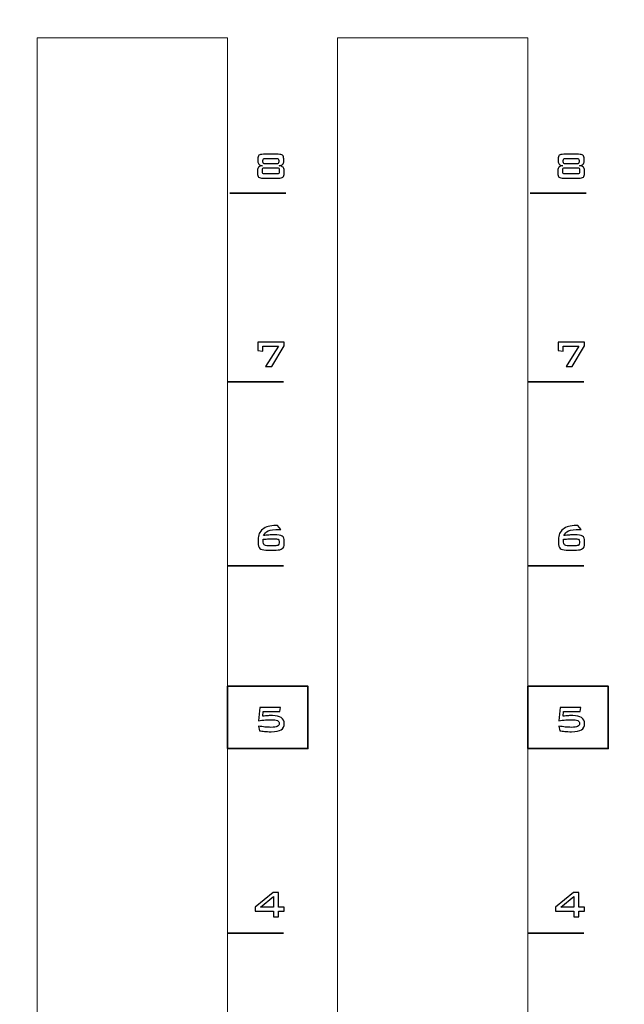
# Model space of a CAD drawing. Header units: millimetres. Extents: x 94562 to 148959, y -25377 to 3008.
# Tile 27 of 187: x 99118 to 99164, y -21980 to -21905. Entities that reach past the tile are written whole.
import ezdxf

# ---------------------------------------------------------------- set-up
doc = ezdxf.new("R2010")
doc.units = ezdxf.units.MM
doc.layers.add('tt_symbole', color=40, linetype='Continuous')

msp = doc.modelspace()

# ---------------------------------------------------------------- linework, layer by layer
at = {"layer": 'tt_symbole', "lineweight": 5}
for points, knots in [([(98937.302, -21884.08), (98937.302, -21884.08), (98939.302, -21882.08), (98939.302, -21882.08), (98939.302, -21882.08), (98939.302, -21882.08), (98955.802, -21882.08), (98955.802, -21882.08), (98955.802, -21882.08), (98955.802, -21882.08), (98955.802, -21881.705), (98955.802, -21881.705), (98955.802, -21881.705), (98955.802, -21880.261), (98956.984, -21879.08), (98958.427, -21879.08), (98958.427, -21879.08), (98958.427, -21879.08), (99398.177, -21879.08), (99398.177, -21879.08), (99398.177, -21879.08), (99399.621, -21879.08), (99400.802, -21880.261), (99400.802, -21881.705), (99400.802, -21881.705), (99400.802, -21881.705), (99400.802, -21882.08), (99400.802, -21882.08), (99400.802, -21882.08), (99400.802, -21882.08), (99417.302, -21882.08), (99417.302, -21882.08), (99417.302, -21882.08), (99417.302, -21882.08), (99419.302, -21884.08), (99419.302, -21884.08), (99419.302, -21884.08), (99419.302, -21884.08), (99419.302, -22049.08), (99419.302, -22049.08), (99419.302, -22049.08), (99419.302, -22049.08), (99417.302, -22051.08), (99417.302, -22051.08), (99417.302, -22051.08), (99417.302, -22051.08), (99400.802, -22051.08), (99400.802, -22051.08), (99400.802, -22051.08), (99400.802, -22051.08), (99400.802, -22051.455), (99400.802, -22051.455), (99400.802, -22051.455), (99400.802, -22052.899), (99399.621, -22054.08), (99398.177, -22054.08), (99398.177, -22054.08), (99398.177, -22054.08), (99397.802, -22054.08), (99397.802, -22054.08), (99397.802, -22054.08), (99397.802, -22054.08), (99397.802, -22055.08), (99397.802, -22055.08), (99397.802, -22055.08), (99397.802, -22055.08), (98958.802, -22055.08), (98958.802, -22055.08), (98958.802, -22055.08), (98958.802, -22055.08), (98958.802, -22054.08), (98958.802, -22054.08), (98958.802, -22054.08), (98958.802, -22054.08), (98958.427, -22054.08), (98958.427, -22054.08), (98958.427, -22054.08), (98956.984, -22054.08), (98955.802, -22052.899), (98955.802, -22051.455), (98955.802, -22051.455), (98955.802, -22051.455), (98955.802, -22051.08), (98955.802, -22051.08), (98955.802, -22051.08), (98955.802, -22051.08), (98939.302, -22051.08), (98939.302, -22051.08), (98939.302, -22051.08), (98939.302, -22051.08), (98937.302, -22049.08), (98937.302, -22049.08), (98937.302, -22049.08), (98937.302, -22049.08), (98937.302, -21884.08), (98937.302, -21884.08)], [0, 0, 0, 0, 0.041667, 0.041667, 0.041667, 0.041667, 0.083333, 0.083333, 0.083333, 0.083333, 0.125, 0.125, 0.125, 0.125, 0.166667, 0.166667, 0.166667, 0.166667, 0.208333, 0.208333, 0.208333, 0.208333, 0.25, 0.25, 0.25, 0.25, 0.291667, 0.291667, 0.291667, 0.291667, 0.333333, 0.333333, 0.333333, 0.333333, 0.375, 0.375, 0.375, 0.375, 0.416667, 0.416667, 0.416667, 0.416667, 0.458333, 0.458333, 0.458333, 0.458333, 0.5, 0.5, 0.5, 0.5, 0.541667, 0.541667, 0.541667, 0.541667, 0.583333, 0.583333, 0.583333, 0.583333, 0.625, 0.625, 0.625, 0.625, 0.666667, 0.666667, 0.666667, 0.666667, 0.708333, 0.708333, 0.708333, 0.708333, 0.75, 0.75, 0.75, 0.75, 0.791667, 0.791667, 0.791667, 0.791667, 0.833333, 0.833333, 0.833333, 0.833333, 0.875, 0.875, 0.875, 0.875, 0.916667, 0.916667, 0.916667, 0.916667, 0.958333, 0.958333, 0.958333, 0.958333, 1, 1, 1, 1]), ([(99119.462, -21906.48), (99119.462, -21906.48), (99133.962, -21906.48), (99133.962, -21906.48), (99133.962, -21906.48), (99133.962, -21906.48), (99133.962, -22025.48), (99133.962, -22025.48), (99133.962, -22025.48), (99133.962, -22025.48), (99119.462, -22025.48), (99119.462, -22025.48), (99119.462, -22025.48), (99119.462, -22025.48), (99119.462, -21906.48), (99119.462, -21906.48)], [0, 0, 0, 0, 0.25, 0.25, 0.25, 0.25, 0.5, 0.5, 0.5, 0.5, 0.75, 0.75, 0.75, 0.75, 1, 1, 1, 1]), ([(99142.322, -21906.48), (99142.322, -21906.48), (99156.822, -21906.48), (99156.822, -21906.48), (99156.822, -21906.48), (99156.822, -21906.48), (99156.822, -22025.48), (99156.822, -22025.48), (99156.822, -22025.48), (99156.822, -22025.48), (99142.322, -22025.48), (99142.322, -22025.48), (99142.322, -22025.48), (99142.322, -22025.48), (99142.322, -21906.48), (99142.322, -21906.48)], [0, 0, 0, 0, 0.25, 0.25, 0.25, 0.25, 0.5, 0.5, 0.5, 0.5, 0.75, 0.75, 0.75, 0.75, 1, 1, 1, 1])]:
    msp.add_open_spline(points, degree=3, knots=knots, dxfattribs=at)
at = {"layer": 'tt_symbole'}
for points, knots in [([(99137.819, -21915.343), (99137.983, -21915.343), (99138.094, -21915.369), (99138.151, -21915.419), (99138.151, -21915.419), (99138.208, -21915.47), (99138.236, -21915.563), (99138.236, -21915.7), (99138.236, -21915.7), (99138.236, -21915.7), (99138.236, -21915.865), (99138.236, -21915.865), (99138.236, -21915.865), (99138.236, -21915.971), (99138.21, -21916.05), (99138.159, -21916.103), (99138.159, -21916.103), (99138.107, -21916.156), (99138.016, -21916.194), (99137.886, -21916.218), (99137.886, -21916.218), (99138.021, -21916.233), (99138.12, -21916.27), (99138.183, -21916.329), (99138.183, -21916.329), (99138.246, -21916.387), (99138.277, -21916.472), (99138.277, -21916.582), (99138.277, -21916.582), (99138.277, -21916.582), (99138.277, -21916.773), (99138.277, -21916.773), (99138.277, -21916.773), (99138.277, -21916.921), (99138.245, -21917.024), (99138.18, -21917.08), (99138.18, -21917.08), (99138.115, -21917.136), (99138, -21917.164), (99137.833, -21917.164), (99137.833, -21917.164), (99137.833, -21917.164), (99136.67, -21917.164), (99136.67, -21917.164), (99136.67, -21917.164), (99136.505, -21917.164), (99136.39, -21917.137), (99136.326, -21917.081), (99136.326, -21917.081), (99136.262, -21917.025), (99136.229, -21916.923), (99136.229, -21916.773), (99136.229, -21916.773), (99136.229, -21916.773), (99136.229, -21916.582), (99136.229, -21916.582), (99136.229, -21916.582), (99136.229, -21916.473), (99136.261, -21916.389), (99136.324, -21916.329), (99136.324, -21916.329), (99136.387, -21916.271), (99136.485, -21916.233), (99136.617, -21916.218), (99136.617, -21916.218), (99136.488, -21916.193), (99136.398, -21916.154), (99136.345, -21916.101), (99136.345, -21916.101), (99136.293, -21916.048), (99136.267, -21915.97), (99136.267, -21915.865), (99136.267, -21915.865), (99136.267, -21915.865), (99136.267, -21915.7), (99136.267, -21915.7), (99136.267, -21915.7), (99136.267, -21915.563), (99136.295, -21915.47), (99136.352, -21915.419), (99136.352, -21915.419), (99136.409, -21915.369), (99136.52, -21915.343), (99136.684, -21915.343), (99136.684, -21915.343), (99136.684, -21915.343), (99137.819, -21915.343), (99137.819, -21915.343)], [0, 0, 0, 0, 0.045455, 0.045455, 0.045455, 0.045455, 0.090909, 0.090909, 0.090909, 0.090909, 0.136364, 0.136364, 0.136364, 0.136364, 0.181818, 0.181818, 0.181818, 0.181818, 0.227273, 0.227273, 0.227273, 0.227273, 0.272727, 0.272727, 0.272727, 0.272727, 0.318182, 0.318182, 0.318182, 0.318182, 0.363636, 0.363636, 0.363636, 0.363636, 0.409091, 0.409091, 0.409091, 0.409091, 0.454545, 0.454545, 0.454545, 0.454545, 0.5, 0.5, 0.5, 0.5, 0.545455, 0.545455, 0.545455, 0.545455, 0.590909, 0.590909, 0.590909, 0.590909, 0.636364, 0.636364, 0.636364, 0.636364, 0.681818, 0.681818, 0.681818, 0.681818, 0.727273, 0.727273, 0.727273, 0.727273, 0.772727, 0.772727, 0.772727, 0.772727, 0.818182, 0.818182, 0.818182, 0.818182, 0.863636, 0.863636, 0.863636, 0.863636, 0.909091, 0.909091, 0.909091, 0.909091, 0.954545, 0.954545, 0.954545, 0.954545, 1, 1, 1, 1]), ([(99137.678, -21915.653), (99137.678, -21915.653), (99136.829, -21915.653), (99136.829, -21915.653), (99136.829, -21915.653), (99136.759, -21915.653), (99136.712, -21915.664), (99136.687, -21915.687), (99136.687, -21915.687), (99136.663, -21915.709), (99136.651, -21915.754), (99136.651, -21915.82), (99136.651, -21915.82), (99136.651, -21915.82), (99136.651, -21915.912), (99136.651, -21915.912), (99136.651, -21915.912), (99136.651, -21915.977), (99136.663, -21916.021), (99136.687, -21916.044), (99136.687, -21916.044), (99136.712, -21916.066), (99136.759, -21916.077), (99136.829, -21916.077), (99136.829, -21916.077), (99136.829, -21916.077), (99137.678, -21916.077), (99137.678, -21916.077), (99137.678, -21916.077), (99137.747, -21916.077), (99137.793, -21916.066), (99137.817, -21916.044), (99137.817, -21916.044), (99137.84, -21916.022), (99137.852, -21915.978), (99137.852, -21915.912), (99137.852, -21915.912), (99137.852, -21915.912), (99137.852, -21915.82), (99137.852, -21915.82), (99137.852, -21915.82), (99137.852, -21915.753), (99137.84, -21915.708), (99137.817, -21915.686), (99137.817, -21915.686), (99137.793, -21915.664), (99137.747, -21915.653), (99137.678, -21915.653)], [0, 0, 0, 0, 0.083333, 0.083333, 0.083333, 0.083333, 0.166667, 0.166667, 0.166667, 0.166667, 0.25, 0.25, 0.25, 0.25, 0.333333, 0.333333, 0.333333, 0.333333, 0.416667, 0.416667, 0.416667, 0.416667, 0.5, 0.5, 0.5, 0.5, 0.583333, 0.583333, 0.583333, 0.583333, 0.666667, 0.666667, 0.666667, 0.666667, 0.75, 0.75, 0.75, 0.75, 0.833333, 0.833333, 0.833333, 0.833333, 0.916667, 0.916667, 0.916667, 0.916667, 1, 1, 1, 1]), ([(99160.679, -21915.343), (99160.843, -21915.343), (99160.954, -21915.369), (99161.011, -21915.419), (99161.011, -21915.419), (99161.068, -21915.47), (99161.096, -21915.563), (99161.096, -21915.7), (99161.096, -21915.7), (99161.096, -21915.7), (99161.096, -21915.865), (99161.096, -21915.865), (99161.096, -21915.865), (99161.096, -21915.971), (99161.07, -21916.05), (99161.019, -21916.103), (99161.019, -21916.103), (99160.967, -21916.156), (99160.876, -21916.194), (99160.746, -21916.218), (99160.746, -21916.218), (99160.881, -21916.233), (99160.98, -21916.27), (99161.043, -21916.329), (99161.043, -21916.329), (99161.106, -21916.387), (99161.137, -21916.472), (99161.137, -21916.582), (99161.137, -21916.582), (99161.137, -21916.582), (99161.137, -21916.773), (99161.137, -21916.773), (99161.137, -21916.773), (99161.137, -21916.921), (99161.105, -21917.024), (99161.04, -21917.08), (99161.04, -21917.08), (99160.975, -21917.136), (99160.86, -21917.164), (99160.693, -21917.164), (99160.693, -21917.164), (99160.693, -21917.164), (99159.53, -21917.164), (99159.53, -21917.164), (99159.53, -21917.164), (99159.365, -21917.164), (99159.25, -21917.137), (99159.186, -21917.081), (99159.186, -21917.081), (99159.122, -21917.025), (99159.089, -21916.923), (99159.089, -21916.773), (99159.089, -21916.773), (99159.089, -21916.773), (99159.089, -21916.582), (99159.089, -21916.582), (99159.089, -21916.582), (99159.089, -21916.473), (99159.121, -21916.389), (99159.184, -21916.329), (99159.184, -21916.329), (99159.247, -21916.271), (99159.345, -21916.233), (99159.477, -21916.218), (99159.477, -21916.218), (99159.348, -21916.193), (99159.258, -21916.154), (99159.205, -21916.101), (99159.205, -21916.101), (99159.153, -21916.048), (99159.127, -21915.97), (99159.127, -21915.865), (99159.127, -21915.865), (99159.127, -21915.865), (99159.127, -21915.7), (99159.127, -21915.7), (99159.127, -21915.7), (99159.127, -21915.563), (99159.155, -21915.47), (99159.212, -21915.419), (99159.212, -21915.419), (99159.269, -21915.369), (99159.38, -21915.343), (99159.544, -21915.343), (99159.544, -21915.343), (99159.544, -21915.343), (99160.679, -21915.343), (99160.679, -21915.343)], [0, 0, 0, 0, 0.045455, 0.045455, 0.045455, 0.045455, 0.090909, 0.090909, 0.090909, 0.090909, 0.136364, 0.136364, 0.136364, 0.136364, 0.181818, 0.181818, 0.181818, 0.181818, 0.227273, 0.227273, 0.227273, 0.227273, 0.272727, 0.272727, 0.272727, 0.272727, 0.318182, 0.318182, 0.318182, 0.318182, 0.363636, 0.363636, 0.363636, 0.363636, 0.409091, 0.409091, 0.409091, 0.409091, 0.454545, 0.454545, 0.454545, 0.454545, 0.5, 0.5, 0.5, 0.5, 0.545455, 0.545455, 0.545455, 0.545455, 0.590909, 0.590909, 0.590909, 0.590909, 0.636364, 0.636364, 0.636364, 0.636364, 0.681818, 0.681818, 0.681818, 0.681818, 0.727273, 0.727273, 0.727273, 0.727273, 0.772727, 0.772727, 0.772727, 0.772727, 0.818182, 0.818182, 0.818182, 0.818182, 0.863636, 0.863636, 0.863636, 0.863636, 0.909091, 0.909091, 0.909091, 0.909091, 0.954545, 0.954545, 0.954545, 0.954545, 1, 1, 1, 1]), ([(99160.538, -21915.653), (99160.538, -21915.653), (99159.689, -21915.653), (99159.689, -21915.653), (99159.689, -21915.653), (99159.619, -21915.653), (99159.572, -21915.664), (99159.547, -21915.687), (99159.547, -21915.687), (99159.523, -21915.709), (99159.511, -21915.754), (99159.511, -21915.82), (99159.511, -21915.82), (99159.511, -21915.82), (99159.511, -21915.912), (99159.511, -21915.912), (99159.511, -21915.912), (99159.511, -21915.977), (99159.523, -21916.021), (99159.547, -21916.044), (99159.547, -21916.044), (99159.572, -21916.066), (99159.619, -21916.077), (99159.689, -21916.077), (99159.689, -21916.077), (99159.689, -21916.077), (99160.538, -21916.077), (99160.538, -21916.077), (99160.538, -21916.077), (99160.607, -21916.077), (99160.653, -21916.066), (99160.677, -21916.044), (99160.677, -21916.044), (99160.7, -21916.022), (99160.712, -21915.978), (99160.712, -21915.912), (99160.712, -21915.912), (99160.712, -21915.912), (99160.712, -21915.82), (99160.712, -21915.82), (99160.712, -21915.82), (99160.712, -21915.753), (99160.7, -21915.708), (99160.677, -21915.686), (99160.677, -21915.686), (99160.653, -21915.664), (99160.607, -21915.653), (99160.538, -21915.653)], [0, 0, 0, 0, 0.083333, 0.083333, 0.083333, 0.083333, 0.166667, 0.166667, 0.166667, 0.166667, 0.25, 0.25, 0.25, 0.25, 0.333333, 0.333333, 0.333333, 0.333333, 0.416667, 0.416667, 0.416667, 0.416667, 0.5, 0.5, 0.5, 0.5, 0.583333, 0.583333, 0.583333, 0.583333, 0.666667, 0.666667, 0.666667, 0.666667, 0.75, 0.75, 0.75, 0.75, 0.833333, 0.833333, 0.833333, 0.833333, 0.916667, 0.916667, 0.916667, 0.916667, 1, 1, 1, 1]), ([(99137.718, -21916.373), (99137.718, -21916.373), (99136.786, -21916.373), (99136.786, -21916.373), (99136.786, -21916.373), (99136.717, -21916.373), (99136.671, -21916.385), (99136.648, -21916.406), (99136.648, -21916.406), (99136.625, -21916.428), (99136.613, -21916.473), (99136.613, -21916.54), (99136.613, -21916.54), (99136.613, -21916.54), (99136.613, -21916.673), (99136.613, -21916.673), (99136.613, -21916.673), (99136.613, -21916.74), (99136.625, -21916.784), (99136.646, -21916.805), (99136.646, -21916.805), (99136.668, -21916.826), (99136.714, -21916.837), (99136.786, -21916.837), (99136.786, -21916.837), (99136.786, -21916.837), (99137.718, -21916.837), (99137.718, -21916.837), (99137.718, -21916.837), (99137.788, -21916.837), (99137.834, -21916.826), (99137.856, -21916.805), (99137.856, -21916.805), (99137.879, -21916.784), (99137.89, -21916.74), (99137.89, -21916.673), (99137.89, -21916.673), (99137.89, -21916.673), (99137.89, -21916.54), (99137.89, -21916.54), (99137.89, -21916.54), (99137.89, -21916.473), (99137.878, -21916.428), (99137.855, -21916.406), (99137.855, -21916.406), (99137.832, -21916.385), (99137.786, -21916.373), (99137.718, -21916.373)], [0, 0, 0, 0, 0.083333, 0.083333, 0.083333, 0.083333, 0.166667, 0.166667, 0.166667, 0.166667, 0.25, 0.25, 0.25, 0.25, 0.333333, 0.333333, 0.333333, 0.333333, 0.416667, 0.416667, 0.416667, 0.416667, 0.5, 0.5, 0.5, 0.5, 0.583333, 0.583333, 0.583333, 0.583333, 0.666667, 0.666667, 0.666667, 0.666667, 0.75, 0.75, 0.75, 0.75, 0.833333, 0.833333, 0.833333, 0.833333, 0.916667, 0.916667, 0.916667, 0.916667, 1, 1, 1, 1]), ([(99160.578, -21916.373), (99160.578, -21916.373), (99159.646, -21916.373), (99159.646, -21916.373), (99159.646, -21916.373), (99159.577, -21916.373), (99159.531, -21916.385), (99159.508, -21916.406), (99159.508, -21916.406), (99159.485, -21916.428), (99159.473, -21916.473), (99159.473, -21916.54), (99159.473, -21916.54), (99159.473, -21916.54), (99159.473, -21916.673), (99159.473, -21916.673), (99159.473, -21916.673), (99159.473, -21916.74), (99159.485, -21916.784), (99159.506, -21916.805), (99159.506, -21916.805), (99159.528, -21916.826), (99159.574, -21916.837), (99159.646, -21916.837), (99159.646, -21916.837), (99159.646, -21916.837), (99160.578, -21916.837), (99160.578, -21916.837), (99160.578, -21916.837), (99160.648, -21916.837), (99160.694, -21916.826), (99160.716, -21916.805), (99160.716, -21916.805), (99160.739, -21916.784), (99160.75, -21916.74), (99160.75, -21916.673), (99160.75, -21916.673), (99160.75, -21916.673), (99160.75, -21916.54), (99160.75, -21916.54), (99160.75, -21916.54), (99160.75, -21916.473), (99160.738, -21916.428), (99160.715, -21916.406), (99160.715, -21916.406), (99160.692, -21916.385), (99160.646, -21916.373), (99160.578, -21916.373)], [0, 0, 0, 0, 0.083333, 0.083333, 0.083333, 0.083333, 0.166667, 0.166667, 0.166667, 0.166667, 0.25, 0.25, 0.25, 0.25, 0.333333, 0.333333, 0.333333, 0.333333, 0.416667, 0.416667, 0.416667, 0.416667, 0.5, 0.5, 0.5, 0.5, 0.583333, 0.583333, 0.583333, 0.583333, 0.666667, 0.666667, 0.666667, 0.666667, 0.75, 0.75, 0.75, 0.75, 0.833333, 0.833333, 0.833333, 0.833333, 0.916667, 0.916667, 0.916667, 0.916667, 1, 1, 1, 1]), ([(99136.861, -21931.494), (99136.861, -21931.494), (99137.843, -21929.951), (99137.843, -21929.951), (99137.843, -21929.951), (99137.843, -21929.951), (99136.639, -21929.951), (99136.639, -21929.951), (99136.639, -21929.951), (99136.639, -21929.951), (99136.639, -21930.344), (99136.639, -21930.344), (99136.639, -21930.344), (99136.639, -21930.344), (99136.255, -21930.277), (99136.255, -21930.277), (99136.255, -21930.277), (99136.255, -21930.277), (99136.255, -21929.641), (99136.255, -21929.641), (99136.255, -21929.641), (99136.255, -21929.641), (99138.277, -21929.641), (99138.277, -21929.641), (99138.277, -21929.641), (99138.277, -21929.641), (99138.277, -21929.934), (99138.277, -21929.934), (99138.277, -21929.934), (99138.277, -21929.934), (99137.325, -21931.494), (99137.325, -21931.494), (99137.325, -21931.494), (99137.325, -21931.494), (99136.861, -21931.494), (99136.861, -21931.494)], [0, 0, 0, 0, 0.111111, 0.111111, 0.111111, 0.111111, 0.222222, 0.222222, 0.222222, 0.222222, 0.333333, 0.333333, 0.333333, 0.333333, 0.444444, 0.444444, 0.444444, 0.444444, 0.555556, 0.555556, 0.555556, 0.555556, 0.666667, 0.666667, 0.666667, 0.666667, 0.777778, 0.777778, 0.777778, 0.777778, 0.888889, 0.888889, 0.888889, 0.888889, 1, 1, 1, 1]), ([(99159.721, -21931.494), (99159.721, -21931.494), (99160.703, -21929.951), (99160.703, -21929.951), (99160.703, -21929.951), (99160.703, -21929.951), (99159.499, -21929.951), (99159.499, -21929.951), (99159.499, -21929.951), (99159.499, -21929.951), (99159.499, -21930.344), (99159.499, -21930.344), (99159.499, -21930.344), (99159.499, -21930.344), (99159.115, -21930.277), (99159.115, -21930.277), (99159.115, -21930.277), (99159.115, -21930.277), (99159.115, -21929.641), (99159.115, -21929.641), (99159.115, -21929.641), (99159.115, -21929.641), (99161.137, -21929.641), (99161.137, -21929.641), (99161.137, -21929.641), (99161.137, -21929.641), (99161.137, -21929.934), (99161.137, -21929.934), (99161.137, -21929.934), (99161.137, -21929.934), (99160.185, -21931.494), (99160.185, -21931.494), (99160.185, -21931.494), (99160.185, -21931.494), (99159.721, -21931.494), (99159.721, -21931.494)], [0, 0, 0, 0, 0.111111, 0.111111, 0.111111, 0.111111, 0.222222, 0.222222, 0.222222, 0.222222, 0.333333, 0.333333, 0.333333, 0.333333, 0.444444, 0.444444, 0.444444, 0.444444, 0.555556, 0.555556, 0.555556, 0.555556, 0.666667, 0.666667, 0.666667, 0.666667, 0.777778, 0.777778, 0.777778, 0.777778, 0.888889, 0.888889, 0.888889, 0.888889, 1, 1, 1, 1]), ([(99136.704, -21944.388), (99136.843, -21944.368), (99136.98, -21944.352), (99137.114, -21944.341), (99137.114, -21944.341), (99137.247, -21944.33), (99137.379, -21944.325), (99137.509, -21944.325), (99137.509, -21944.325), (99137.803, -21944.325), (99138.004, -21944.359), (99138.114, -21944.427), (99138.114, -21944.427), (99138.223, -21944.496), (99138.277, -21944.618), (99138.277, -21944.795), (99138.277, -21944.795), (99138.277, -21944.795), (99138.277, -21945.042), (99138.277, -21945.042), (99138.277, -21945.042), (99138.277, -21945.193), (99138.227, -21945.305), (99138.126, -21945.377), (99138.126, -21945.377), (99138.024, -21945.45), (99137.867, -21945.486), (99137.654, -21945.486), (99137.654, -21945.486), (99137.654, -21945.486), (99136.884, -21945.486), (99136.884, -21945.486), (99136.884, -21945.486), (99136.654, -21945.486), (99136.496, -21945.446), (99136.412, -21945.366), (99136.412, -21945.366), (99136.326, -21945.285), (99136.284, -21945.138), (99136.284, -21944.925), (99136.284, -21944.925), (99136.284, -21944.925), (99136.284, -21944.685), (99136.284, -21944.685), (99136.284, -21944.685), (99136.284, -21944.346), (99136.402, -21944.084), (99136.636, -21943.899), (99136.636, -21943.899), (99136.871, -21943.713), (99137.202, -21943.62), (99137.63, -21943.62), (99137.63, -21943.62), (99137.646, -21943.62), (99137.663, -21943.62), (99137.682, -21943.621), (99137.682, -21943.621), (99137.701, -21943.622), (99137.727, -21943.624), (99137.759, -21943.627), (99137.759, -21943.627), (99137.759, -21943.627), (99138.01, -21943.92), (99138.01, -21943.92), (99138.01, -21943.92), (99138.01, -21943.92), (99137.893, -21943.92), (99137.893, -21943.92), (99137.893, -21943.92), (99137.506, -21943.92), (99137.227, -21943.956), (99137.054, -21944.026), (99137.054, -21944.026), (99136.882, -21944.097), (99136.766, -21944.218), (99136.704, -21944.388)], [0, 0, 0, 0, 0.052632, 0.052632, 0.052632, 0.052632, 0.105263, 0.105263, 0.105263, 0.105263, 0.157895, 0.157895, 0.157895, 0.157895, 0.210526, 0.210526, 0.210526, 0.210526, 0.263158, 0.263158, 0.263158, 0.263158, 0.315789, 0.315789, 0.315789, 0.315789, 0.368421, 0.368421, 0.368421, 0.368421, 0.421053, 0.421053, 0.421053, 0.421053, 0.473684, 0.473684, 0.473684, 0.473684, 0.526316, 0.526316, 0.526316, 0.526316, 0.578947, 0.578947, 0.578947, 0.578947, 0.631579, 0.631579, 0.631579, 0.631579, 0.684211, 0.684211, 0.684211, 0.684211, 0.736842, 0.736842, 0.736842, 0.736842, 0.789474, 0.789474, 0.789474, 0.789474, 0.842105, 0.842105, 0.842105, 0.842105, 0.894737, 0.894737, 0.894737, 0.894737, 0.947368, 0.947368, 0.947368, 0.947368, 1, 1, 1, 1]), ([(99159.564, -21944.388), (99159.703, -21944.368), (99159.84, -21944.352), (99159.974, -21944.341), (99159.974, -21944.341), (99160.107, -21944.33), (99160.239, -21944.325), (99160.369, -21944.325), (99160.369, -21944.325), (99160.663, -21944.325), (99160.864, -21944.359), (99160.974, -21944.427), (99160.974, -21944.427), (99161.083, -21944.496), (99161.137, -21944.618), (99161.137, -21944.795), (99161.137, -21944.795), (99161.137, -21944.795), (99161.137, -21945.042), (99161.137, -21945.042), (99161.137, -21945.042), (99161.137, -21945.193), (99161.087, -21945.305), (99160.986, -21945.377), (99160.986, -21945.377), (99160.884, -21945.45), (99160.727, -21945.486), (99160.514, -21945.486), (99160.514, -21945.486), (99160.514, -21945.486), (99159.744, -21945.486), (99159.744, -21945.486), (99159.744, -21945.486), (99159.514, -21945.486), (99159.356, -21945.446), (99159.272, -21945.366), (99159.272, -21945.366), (99159.186, -21945.285), (99159.144, -21945.138), (99159.144, -21944.925), (99159.144, -21944.925), (99159.144, -21944.925), (99159.144, -21944.685), (99159.144, -21944.685), (99159.144, -21944.685), (99159.144, -21944.346), (99159.262, -21944.084), (99159.496, -21943.899), (99159.496, -21943.899), (99159.731, -21943.713), (99160.062, -21943.62), (99160.49, -21943.62), (99160.49, -21943.62), (99160.506, -21943.62), (99160.523, -21943.62), (99160.542, -21943.621), (99160.542, -21943.621), (99160.561, -21943.622), (99160.587, -21943.624), (99160.619, -21943.627), (99160.619, -21943.627), (99160.619, -21943.627), (99160.87, -21943.92), (99160.87, -21943.92), (99160.87, -21943.92), (99160.87, -21943.92), (99160.753, -21943.92), (99160.753, -21943.92), (99160.753, -21943.92), (99160.366, -21943.92), (99160.087, -21943.956), (99159.914, -21944.026), (99159.914, -21944.026), (99159.742, -21944.097), (99159.626, -21944.218), (99159.564, -21944.388)], [0, 0, 0, 0, 0.052632, 0.052632, 0.052632, 0.052632, 0.105263, 0.105263, 0.105263, 0.105263, 0.157895, 0.157895, 0.157895, 0.157895, 0.210526, 0.210526, 0.210526, 0.210526, 0.263158, 0.263158, 0.263158, 0.263158, 0.315789, 0.315789, 0.315789, 0.315789, 0.368421, 0.368421, 0.368421, 0.368421, 0.421053, 0.421053, 0.421053, 0.421053, 0.473684, 0.473684, 0.473684, 0.473684, 0.526316, 0.526316, 0.526316, 0.526316, 0.578947, 0.578947, 0.578947, 0.578947, 0.631579, 0.631579, 0.631579, 0.631579, 0.684211, 0.684211, 0.684211, 0.684211, 0.736842, 0.736842, 0.736842, 0.736842, 0.789474, 0.789474, 0.789474, 0.789474, 0.842105, 0.842105, 0.842105, 0.842105, 0.894737, 0.894737, 0.894737, 0.894737, 0.947368, 0.947368, 0.947368, 0.947368, 1, 1, 1, 1]), ([(99136.68, -21944.664), (99136.678, -21944.679), (99136.676, -21944.694), (99136.675, -21944.709), (99136.675, -21944.709), (99136.674, -21944.724), (99136.673, -21944.744), (99136.673, -21944.769), (99136.673, -21944.769), (99136.673, -21944.945), (99136.697, -21945.054), (99136.743, -21945.096), (99136.743, -21945.096), (99136.79, -21945.137), (99136.892, -21945.159), (99137.051, -21945.159), (99137.051, -21945.159), (99137.051, -21945.159), (99137.559, -21945.159), (99137.559, -21945.159), (99137.559, -21945.159), (99137.684, -21945.159), (99137.77, -21945.143), (99137.818, -21945.112), (99137.818, -21945.112), (99137.866, -21945.081), (99137.89, -21945.024), (99137.89, -21944.94), (99137.89, -21944.94), (99137.89, -21944.94), (99137.89, -21944.84), (99137.89, -21944.84), (99137.89, -21944.84), (99137.89, -21944.755), (99137.863, -21944.697), (99137.81, -21944.667), (99137.81, -21944.667), (99137.756, -21944.636), (99137.649, -21944.621), (99137.488, -21944.621), (99137.488, -21944.621), (99137.359, -21944.621), (99137.226, -21944.625), (99137.091, -21944.632), (99137.091, -21944.632), (99136.956, -21944.64), (99136.819, -21944.651), (99136.68, -21944.664)], [0, 0, 0, 0, 0.083333, 0.083333, 0.083333, 0.083333, 0.166667, 0.166667, 0.166667, 0.166667, 0.25, 0.25, 0.25, 0.25, 0.333333, 0.333333, 0.333333, 0.333333, 0.416667, 0.416667, 0.416667, 0.416667, 0.5, 0.5, 0.5, 0.5, 0.583333, 0.583333, 0.583333, 0.583333, 0.666667, 0.666667, 0.666667, 0.666667, 0.75, 0.75, 0.75, 0.75, 0.833333, 0.833333, 0.833333, 0.833333, 0.916667, 0.916667, 0.916667, 0.916667, 1, 1, 1, 1]), ([(99159.54, -21944.664), (99159.538, -21944.679), (99159.536, -21944.694), (99159.535, -21944.709), (99159.535, -21944.709), (99159.534, -21944.724), (99159.533, -21944.744), (99159.533, -21944.769), (99159.533, -21944.769), (99159.533, -21944.945), (99159.557, -21945.054), (99159.603, -21945.096), (99159.603, -21945.096), (99159.65, -21945.137), (99159.752, -21945.159), (99159.911, -21945.159), (99159.911, -21945.159), (99159.911, -21945.159), (99160.419, -21945.159), (99160.419, -21945.159), (99160.419, -21945.159), (99160.544, -21945.159), (99160.63, -21945.143), (99160.678, -21945.112), (99160.678, -21945.112), (99160.726, -21945.081), (99160.75, -21945.024), (99160.75, -21944.94), (99160.75, -21944.94), (99160.75, -21944.94), (99160.75, -21944.84), (99160.75, -21944.84), (99160.75, -21944.84), (99160.75, -21944.755), (99160.723, -21944.697), (99160.67, -21944.667), (99160.67, -21944.667), (99160.616, -21944.636), (99160.509, -21944.621), (99160.348, -21944.621), (99160.348, -21944.621), (99160.219, -21944.621), (99160.086, -21944.625), (99159.951, -21944.632), (99159.951, -21944.632), (99159.816, -21944.64), (99159.679, -21944.651), (99159.54, -21944.664)], [0, 0, 0, 0, 0.083333, 0.083333, 0.083333, 0.083333, 0.166667, 0.166667, 0.166667, 0.166667, 0.25, 0.25, 0.25, 0.25, 0.333333, 0.333333, 0.333333, 0.333333, 0.416667, 0.416667, 0.416667, 0.416667, 0.5, 0.5, 0.5, 0.5, 0.583333, 0.583333, 0.583333, 0.583333, 0.666667, 0.666667, 0.666667, 0.666667, 0.75, 0.75, 0.75, 0.75, 0.833333, 0.833333, 0.833333, 0.833333, 0.916667, 0.916667, 0.916667, 0.916667, 1, 1, 1, 1]), ([(99136.305, -21958.485), (99136.305, -21958.485), (99136.408, -21957.476), (99136.408, -21957.476), (99136.408, -21957.476), (99136.408, -21957.476), (99137.981, -21957.476), (99137.981, -21957.476), (99137.981, -21957.476), (99137.981, -21957.476), (99137.95, -21957.786), (99137.95, -21957.786), (99137.95, -21957.786), (99137.95, -21957.786), (99136.679, -21957.786), (99136.679, -21957.786), (99136.679, -21957.786), (99136.679, -21957.786), (99136.637, -21958.139), (99136.637, -21958.139), (99136.637, -21958.139), (99136.793, -21958.123), (99136.931, -21958.111), (99137.05, -21958.105), (99137.05, -21958.105), (99137.168, -21958.098), (99137.277, -21958.094), (99137.375, -21958.094), (99137.375, -21958.094), (99137.675, -21958.094), (99137.901, -21958.145), (99138.051, -21958.248), (99138.051, -21958.248), (99138.202, -21958.351), (99138.277, -21958.505), (99138.277, -21958.711), (99138.277, -21958.711), (99138.277, -21958.924), (99138.198, -21959.08), (99138.04, -21959.176), (99138.04, -21959.176), (99137.883, -21959.273), (99137.627, -21959.321), (99137.275, -21959.321), (99137.275, -21959.321), (99137.09, -21959.321), (99136.923, -21959.314), (99136.774, -21959.302), (99136.774, -21959.302), (99136.626, -21959.289), (99136.499, -21959.271), (99136.396, -21959.247), (99136.396, -21959.247), (99136.396, -21959.247), (99136.305, -21958.895), (99136.305, -21958.895), (99136.305, -21958.895), (99136.483, -21958.927), (99136.65, -21958.951), (99136.808, -21958.966), (99136.808, -21958.966), (99136.967, -21958.982), (99137.118, -21958.99), (99137.264, -21958.99), (99137.264, -21958.99), (99137.493, -21958.99), (99137.653, -21958.967), (99137.747, -21958.922), (99137.747, -21958.922), (99137.84, -21958.876), (99137.886, -21958.8), (99137.886, -21958.693), (99137.886, -21958.693), (99137.886, -21958.592), (99137.841, -21958.52), (99137.75, -21958.476), (99137.75, -21958.476), (99137.659, -21958.433), (99137.506, -21958.411), (99137.29, -21958.411), (99137.29, -21958.411), (99137.152, -21958.411), (99137.001, -21958.418), (99136.836, -21958.43), (99136.836, -21958.43), (99136.67, -21958.443), (99136.493, -21958.461), (99136.305, -21958.485)], [0, 0, 0, 0, 0.045455, 0.045455, 0.045455, 0.045455, 0.090909, 0.090909, 0.090909, 0.090909, 0.136364, 0.136364, 0.136364, 0.136364, 0.181818, 0.181818, 0.181818, 0.181818, 0.227273, 0.227273, 0.227273, 0.227273, 0.272727, 0.272727, 0.272727, 0.272727, 0.318182, 0.318182, 0.318182, 0.318182, 0.363636, 0.363636, 0.363636, 0.363636, 0.409091, 0.409091, 0.409091, 0.409091, 0.454545, 0.454545, 0.454545, 0.454545, 0.5, 0.5, 0.5, 0.5, 0.545455, 0.545455, 0.545455, 0.545455, 0.590909, 0.590909, 0.590909, 0.590909, 0.636364, 0.636364, 0.636364, 0.636364, 0.681818, 0.681818, 0.681818, 0.681818, 0.727273, 0.727273, 0.727273, 0.727273, 0.772727, 0.772727, 0.772727, 0.772727, 0.818182, 0.818182, 0.818182, 0.818182, 0.863636, 0.863636, 0.863636, 0.863636, 0.909091, 0.909091, 0.909091, 0.909091, 0.954545, 0.954545, 0.954545, 0.954545, 1, 1, 1, 1]), ([(99159.165, -21958.485), (99159.165, -21958.485), (99159.268, -21957.476), (99159.268, -21957.476), (99159.268, -21957.476), (99159.268, -21957.476), (99160.841, -21957.476), (99160.841, -21957.476), (99160.841, -21957.476), (99160.841, -21957.476), (99160.81, -21957.786), (99160.81, -21957.786), (99160.81, -21957.786), (99160.81, -21957.786), (99159.539, -21957.786), (99159.539, -21957.786), (99159.539, -21957.786), (99159.539, -21957.786), (99159.497, -21958.139), (99159.497, -21958.139), (99159.497, -21958.139), (99159.653, -21958.123), (99159.791, -21958.111), (99159.91, -21958.105), (99159.91, -21958.105), (99160.028, -21958.098), (99160.137, -21958.094), (99160.235, -21958.094), (99160.235, -21958.094), (99160.535, -21958.094), (99160.761, -21958.145), (99160.911, -21958.248), (99160.911, -21958.248), (99161.062, -21958.351), (99161.137, -21958.505), (99161.137, -21958.711), (99161.137, -21958.711), (99161.137, -21958.924), (99161.058, -21959.08), (99160.9, -21959.176), (99160.9, -21959.176), (99160.743, -21959.273), (99160.487, -21959.321), (99160.135, -21959.321), (99160.135, -21959.321), (99159.95, -21959.321), (99159.783, -21959.314), (99159.634, -21959.302), (99159.634, -21959.302), (99159.486, -21959.289), (99159.359, -21959.271), (99159.256, -21959.247), (99159.256, -21959.247), (99159.256, -21959.247), (99159.165, -21958.895), (99159.165, -21958.895), (99159.165, -21958.895), (99159.343, -21958.927), (99159.51, -21958.951), (99159.668, -21958.966), (99159.668, -21958.966), (99159.827, -21958.982), (99159.978, -21958.99), (99160.124, -21958.99), (99160.124, -21958.99), (99160.353, -21958.99), (99160.513, -21958.967), (99160.607, -21958.922), (99160.607, -21958.922), (99160.7, -21958.876), (99160.746, -21958.8), (99160.746, -21958.693), (99160.746, -21958.693), (99160.746, -21958.592), (99160.701, -21958.52), (99160.61, -21958.476), (99160.61, -21958.476), (99160.519, -21958.433), (99160.366, -21958.411), (99160.15, -21958.411), (99160.15, -21958.411), (99160.012, -21958.411), (99159.861, -21958.418), (99159.696, -21958.43), (99159.696, -21958.43), (99159.53, -21958.443), (99159.353, -21958.461), (99159.165, -21958.485)], [0, 0, 0, 0, 0.045455, 0.045455, 0.045455, 0.045455, 0.090909, 0.090909, 0.090909, 0.090909, 0.136364, 0.136364, 0.136364, 0.136364, 0.181818, 0.181818, 0.181818, 0.181818, 0.227273, 0.227273, 0.227273, 0.227273, 0.272727, 0.272727, 0.272727, 0.272727, 0.318182, 0.318182, 0.318182, 0.318182, 0.363636, 0.363636, 0.363636, 0.363636, 0.409091, 0.409091, 0.409091, 0.409091, 0.454545, 0.454545, 0.454545, 0.454545, 0.5, 0.5, 0.5, 0.5, 0.545455, 0.545455, 0.545455, 0.545455, 0.590909, 0.590909, 0.590909, 0.590909, 0.636364, 0.636364, 0.636364, 0.636364, 0.681818, 0.681818, 0.681818, 0.681818, 0.727273, 0.727273, 0.727273, 0.727273, 0.772727, 0.772727, 0.772727, 0.772727, 0.818182, 0.818182, 0.818182, 0.818182, 0.863636, 0.863636, 0.863636, 0.863636, 0.909091, 0.909091, 0.909091, 0.909091, 0.954545, 0.954545, 0.954545, 0.954545, 1, 1, 1, 1]), ([(99137.452, -21973.424), (99137.452, -21973.424), (99137.452, -21973.002), (99137.452, -21973.002), (99137.452, -21973.002), (99137.452, -21973.002), (99136.072, -21973.002), (99136.072, -21973.002), (99136.072, -21973.002), (99136.072, -21973.002), (99136.072, -21972.697), (99136.072, -21972.697), (99136.072, -21972.697), (99136.072, -21972.697), (99137.436, -21971.562), (99137.436, -21971.562), (99137.436, -21971.562), (99137.436, -21971.562), (99137.836, -21971.562), (99137.836, -21971.562), (99137.836, -21971.562), (99137.836, -21971.562), (99137.836, -21972.697), (99137.836, -21972.697), (99137.836, -21972.697), (99137.836, -21972.697), (99138.277, -21972.697), (99138.277, -21972.697), (99138.277, -21972.697), (99138.277, -21972.697), (99138.277, -21973.002), (99138.277, -21973.002), (99138.277, -21973.002), (99138.277, -21973.002), (99137.836, -21973.002), (99137.836, -21973.002), (99137.836, -21973.002), (99137.836, -21973.002), (99137.836, -21973.424), (99137.836, -21973.424), (99137.836, -21973.424), (99137.836, -21973.424), (99137.452, -21973.424), (99137.452, -21973.424)], [0, 0, 0, 0, 0.090909, 0.090909, 0.090909, 0.090909, 0.181818, 0.181818, 0.181818, 0.181818, 0.272727, 0.272727, 0.272727, 0.272727, 0.363636, 0.363636, 0.363636, 0.363636, 0.454545, 0.454545, 0.454545, 0.454545, 0.545455, 0.545455, 0.545455, 0.545455, 0.636364, 0.636364, 0.636364, 0.636364, 0.727273, 0.727273, 0.727273, 0.727273, 0.818182, 0.818182, 0.818182, 0.818182, 0.909091, 0.909091, 0.909091, 0.909091, 1, 1, 1, 1]), ([(99137.452, -21972.697), (99137.452, -21972.697), (99137.452, -21971.882), (99137.452, -21971.882), (99137.452, -21971.882), (99137.452, -21971.882), (99136.456, -21972.697), (99136.456, -21972.697), (99136.456, -21972.697), (99136.456, -21972.697), (99137.452, -21972.697), (99137.452, -21972.697)], [0, 0, 0, 0, 0.333333, 0.333333, 0.333333, 0.333333, 0.666667, 0.666667, 0.666667, 0.666667, 1, 1, 1, 1]), ([(99160.312, -21973.424), (99160.312, -21973.424), (99160.312, -21973.002), (99160.312, -21973.002), (99160.312, -21973.002), (99160.312, -21973.002), (99158.932, -21973.002), (99158.932, -21973.002), (99158.932, -21973.002), (99158.932, -21973.002), (99158.932, -21972.697), (99158.932, -21972.697), (99158.932, -21972.697), (99158.932, -21972.697), (99160.296, -21971.562), (99160.296, -21971.562), (99160.296, -21971.562), (99160.296, -21971.562), (99160.696, -21971.562), (99160.696, -21971.562), (99160.696, -21971.562), (99160.696, -21971.562), (99160.696, -21972.697), (99160.696, -21972.697), (99160.696, -21972.697), (99160.696, -21972.697), (99161.137, -21972.697), (99161.137, -21972.697), (99161.137, -21972.697), (99161.137, -21972.697), (99161.137, -21973.002), (99161.137, -21973.002), (99161.137, -21973.002), (99161.137, -21973.002), (99160.696, -21973.002), (99160.696, -21973.002), (99160.696, -21973.002), (99160.696, -21973.002), (99160.696, -21973.424), (99160.696, -21973.424), (99160.696, -21973.424), (99160.696, -21973.424), (99160.312, -21973.424), (99160.312, -21973.424)], [0, 0, 0, 0, 0.090909, 0.090909, 0.090909, 0.090909, 0.181818, 0.181818, 0.181818, 0.181818, 0.272727, 0.272727, 0.272727, 0.272727, 0.363636, 0.363636, 0.363636, 0.363636, 0.454545, 0.454545, 0.454545, 0.454545, 0.545455, 0.545455, 0.545455, 0.545455, 0.636364, 0.636364, 0.636364, 0.636364, 0.727273, 0.727273, 0.727273, 0.727273, 0.818182, 0.818182, 0.818182, 0.818182, 0.909091, 0.909091, 0.909091, 0.909091, 1, 1, 1, 1]), ([(99160.312, -21972.697), (99160.312, -21972.697), (99160.312, -21971.882), (99160.312, -21971.882), (99160.312, -21971.882), (99160.312, -21971.882), (99159.316, -21972.697), (99159.316, -21972.697), (99159.316, -21972.697), (99159.316, -21972.697), (99160.312, -21972.697), (99160.312, -21972.697)], [0, 0, 0, 0, 0.333333, 0.333333, 0.333333, 0.333333, 0.666667, 0.666667, 0.666667, 0.666667, 1, 1, 1, 1])]:
    msp.add_open_spline(points, degree=3, knots=knots, dxfattribs=at)
at = {"layer": 'tt_symbole', "lineweight": 35}
for points in [[(99134.131, -21918.313), (99134.131, -21918.313), (99138.391, -21918.313), (99138.391, -21918.313)], [(99156.991, -21918.313), (99156.991, -21918.313), (99161.251, -21918.313), (99161.251, -21918.313)], [(99133.962, -21932.67), (99133.962, -21932.67), (99138.222, -21932.67), (99138.222, -21932.67)], [(99156.822, -21932.67), (99156.822, -21932.67), (99161.082, -21932.67), (99161.082, -21932.67)], [(99133.962, -21946.676), (99133.962, -21946.676), (99138.222, -21946.676), (99138.222, -21946.676)], [(99156.822, -21946.676), (99156.822, -21946.676), (99161.082, -21946.676), (99161.082, -21946.676)], [(99133.962, -21974.666), (99133.962, -21974.666), (99138.222, -21974.666), (99138.222, -21974.666)], [(99156.822, -21974.666), (99156.822, -21974.666), (99161.082, -21974.666), (99161.082, -21974.666)]]:
    msp.add_open_spline(points, degree=3, dxfattribs=at)
for points in [[(99133.962, -21955.856), (99133.962, -21955.856), (99140.076, -21955.856), (99140.076, -21955.856), (99140.076, -21955.856), (99140.076, -21955.856), (99140.076, -21960.604), (99140.076, -21960.604), (99140.076, -21960.604), (99140.076, -21960.604), (99133.962, -21960.604), (99133.962, -21960.604), (99133.962, -21960.604), (99133.962, -21960.604), (99133.962, -21955.856), (99133.962, -21955.856)], [(99156.822, -21955.856), (99156.822, -21955.856), (99162.936, -21955.856), (99162.936, -21955.856), (99162.936, -21955.856), (99162.936, -21955.856), (99162.936, -21960.604), (99162.936, -21960.604), (99162.936, -21960.604), (99162.936, -21960.604), (99156.822, -21960.604), (99156.822, -21960.604), (99156.822, -21960.604), (99156.822, -21960.604), (99156.822, -21955.856), (99156.822, -21955.856)]]:
    msp.add_open_spline(points, degree=3, knots=[0, 0, 0, 0, 0.25, 0.25, 0.25, 0.25, 0.5, 0.5, 0.5, 0.5, 0.75, 0.75, 0.75, 0.75, 1, 1, 1, 1], dxfattribs=at)

doc.saveas('drawing.dxf')
